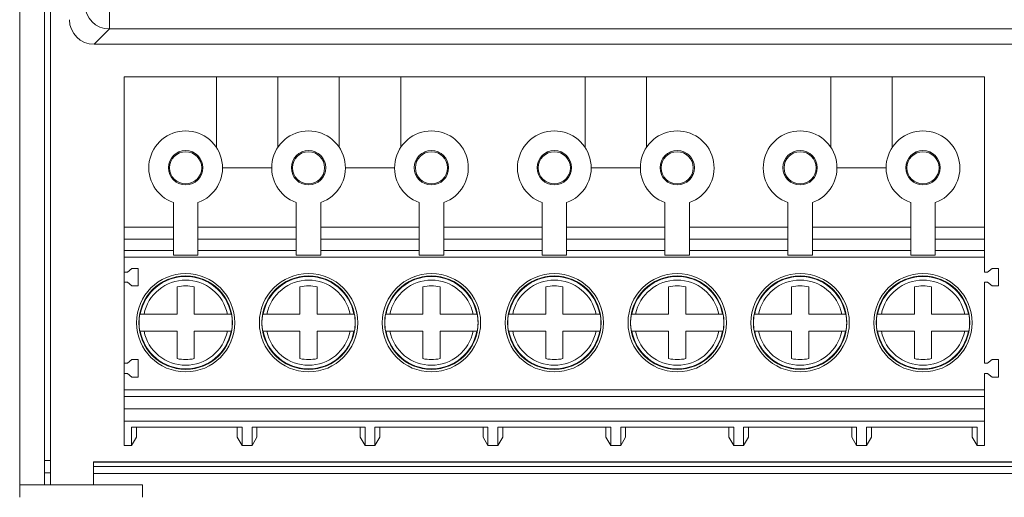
# Model space of a CAD drawing. Header units: millimetres. Extents: x 10 to 277, y 8 to 208.
# Tile 6 of 61: x 35 to 55, y 128 to 137. Entities that reach past the tile are written whole.
import ezdxf

# ---------------------------------------------------------------- set-up
doc = ezdxf.new("R2010")
doc.units = ezdxf.units.MM

msp = doc.modelspace()

# ---------------------------------------------------------------- linework, layer by layer
at = {"color": 7, "linetype": 'Continuous', "lineweight": 15}
for p, q in [((34.703, 127.981), (34.703, 151.931)), ((35.203, 127.981), (35.203, 151.931)), ((35.328, 151.931), (35.328, 127.981)), ((36.526, 137.254), (36.526, 137.753)), ((36.526, 137.254), (36.214, 136.942)), ((102.631, 137.254), (36.526, 137.254)), ((102.943, 136.942), (36.214, 136.942)), ((36.828, 136.281), (38.703, 136.281)), ((36.828, 133.224), (36.828, 136.281)), ((38.703, 136.281), (39.953, 136.281)), ((39.953, 136.281), (41.203, 136.281)), ((41.203, 136.281), (42.453, 136.281)), ((42.453, 136.281), (46.203, 136.281)), ((46.203, 136.281), (47.453, 136.281)), ((47.453, 136.281), (51.203, 136.281)), ((51.203, 136.281), (52.453, 136.281)), ((52.453, 136.281), (54.328, 136.281)), ((54.328, 136.281), (54.328, 133.224)), ((38.828, 134.431), (39.828, 134.431)), ((41.328, 134.431), (42.328, 134.431)), ((46.328, 134.431), (47.328, 134.431)), ((51.328, 134.431), (52.328, 134.431)), ((37.828, 132.652), (37.828, 133.724)), ((38.328, 133.724), (38.328, 132.652)), ((40.328, 132.652), (40.328, 133.724)), ((40.828, 133.724), (40.828, 132.652)), ((42.828, 132.652), (42.828, 133.724)), ((43.328, 133.724), (43.328, 132.652)), ((45.328, 132.652), (45.328, 133.724)), ((45.828, 133.724), (45.828, 132.652)), ((47.828, 132.652), (47.828, 133.724)), ((48.328, 133.724), (48.328, 132.652)), ((50.328, 132.652), (50.328, 133.724)), ((50.828, 133.724), (50.828, 132.652)), ((52.828, 132.652), (52.828, 133.724)), ((53.328, 133.724), (53.328, 132.652)), ((36.828, 133.224), (37.828, 133.224)), ((36.828, 132.976), (36.828, 133.224)), ((38.328, 133.224), (40.328, 133.224)), ((40.828, 133.224), (42.828, 133.224)), ((43.328, 133.224), (45.328, 133.224)), ((45.828, 133.224), (47.828, 133.224)), ((48.328, 133.224), (50.328, 133.224)), ((50.828, 133.224), (52.828, 133.224)), ((53.328, 133.224), (54.328, 133.224)), ((54.328, 133.224), (54.328, 132.976)), ((36.828, 132.976), (37.828, 132.976)), ((36.828, 132.75), (36.828, 132.976)), ((38.328, 132.976), (40.328, 132.976)), ((40.828, 132.976), (42.828, 132.976)), ((45.328, 132.976), (43.328, 132.976)), ((45.828, 132.976), (47.828, 132.976)), ((50.328, 132.976), (48.328, 132.976)), ((50.828, 132.976), (52.828, 132.976)), ((53.328, 132.976), (54.328, 132.976)), ((54.328, 132.976), (54.328, 132.75)), ((37.828, 132.75), (36.828, 132.75)), ((36.828, 132.75), (36.828, 132.613)), ((36.828, 132.613), (54.328, 132.613)), ((36.828, 132.309), (36.828, 132.613)), ((38.328, 132.652), (37.828, 132.652)), ((40.328, 132.75), (38.328, 132.75)), ((40.828, 132.652), (40.328, 132.652)), ((42.828, 132.75), (40.828, 132.75)), ((43.328, 132.652), (42.828, 132.652)), ((45.328, 132.75), (43.328, 132.75)), ((45.828, 132.652), (45.328, 132.652)), ((47.828, 132.75), (45.828, 132.75)), ((48.328, 132.652), (47.828, 132.652)), ((50.328, 132.75), (48.328, 132.75)), ((50.828, 132.652), (50.328, 132.652)), ((52.828, 132.75), (50.828, 132.75)), ((53.328, 132.652), (52.828, 132.652)), ((54.328, 132.75), (53.328, 132.75)), ((54.328, 132.613), (54.328, 132.75)), ((54.328, 132.613), (54.328, 132.309)), ((36.893, 132.309), (36.828, 132.309)), ((36.828, 132.102), (36.828, 132.309)), ((36.982, 132.384), (36.893, 132.309)), ((37.113, 132.384), (36.982, 132.384)), ((37.113, 132.027), (37.113, 132.384)), ((54.328, 132.309), (54.393, 132.309)), ((54.393, 132.309), (54.482, 132.384)), ((54.613, 132.384), (54.482, 132.384)), ((54.613, 132.384), (54.613, 132.027)), ((36.828, 132.102), (36.893, 132.102)), ((36.828, 130.457), (36.828, 132.102)), ((36.893, 132.102), (36.982, 132.027)), ((36.982, 132.027), (37.113, 132.027)), ((37.903, 132.01), (37.903, 131.456)), ((38.253, 132.01), (38.253, 131.456)), ((40.403, 132.01), (40.403, 131.456)), ((40.753, 132.01), (40.753, 131.456)), ((42.903, 132.01), (42.903, 131.456)), ((43.253, 131.456), (43.253, 132.01)), ((45.403, 132.01), (45.403, 131.456)), ((45.753, 131.456), (45.753, 132.01)), ((47.903, 132.01), (47.903, 131.456)), ((48.253, 131.456), (48.253, 132.01)), ((50.403, 132.01), (50.403, 131.456)), ((50.753, 132.01), (50.753, 131.456)), ((52.903, 132.01), (52.903, 131.456)), ((53.253, 131.456), (53.253, 132.01)), ((54.393, 132.102), (54.328, 132.102)), ((54.328, 132.102), (54.328, 130.457)), ((54.482, 132.027), (54.393, 132.102)), ((54.482, 132.027), (54.613, 132.027)), ((37.231, 131.456), (37.903, 131.456)), ((38.926, 131.456), (38.253, 131.456)), ((39.731, 131.456), (40.403, 131.456)), ((41.426, 131.456), (40.753, 131.456)), ((42.231, 131.456), (42.903, 131.456)), ((43.253, 131.456), (43.926, 131.456)), ((44.731, 131.456), (45.403, 131.456)), ((45.753, 131.456), (46.426, 131.456)), ((47.231, 131.456), (47.903, 131.456)), ((48.253, 131.456), (48.926, 131.456)), ((49.731, 131.456), (50.403, 131.456)), ((51.426, 131.456), (50.753, 131.456)), ((52.231, 131.456), (52.903, 131.456)), ((53.253, 131.456), (53.926, 131.456)), ((37.903, 131.106), (37.231, 131.106)), ((37.903, 131.106), (37.903, 130.552)), ((38.253, 130.552), (38.253, 131.106)), ((38.926, 131.106), (38.253, 131.106)), ((40.403, 131.106), (39.731, 131.106)), ((40.403, 131.106), (40.403, 130.552)), ((40.753, 130.552), (40.753, 131.106)), ((41.426, 131.106), (40.753, 131.106)), ((42.231, 131.106), (42.903, 131.106)), ((42.903, 130.552), (42.903, 131.106)), ((43.253, 130.552), (43.253, 131.106)), ((43.926, 131.106), (43.253, 131.106)), ((44.731, 131.106), (45.403, 131.106)), ((45.403, 130.552), (45.403, 131.106)), ((45.753, 130.552), (45.753, 131.106)), ((46.426, 131.106), (45.753, 131.106)), ((47.231, 131.106), (47.903, 131.106)), ((47.903, 130.552), (47.903, 131.106)), ((48.253, 130.552), (48.253, 131.106)), ((48.926, 131.106), (48.253, 131.106)), ((50.403, 131.106), (49.731, 131.106)), ((50.403, 131.106), (50.403, 130.552)), ((50.753, 130.552), (50.753, 131.106)), ((51.426, 131.106), (50.753, 131.106)), ((52.231, 131.106), (52.903, 131.106)), ((52.903, 130.552), (52.903, 131.106)), ((53.253, 130.552), (53.253, 131.106)), ((53.926, 131.106), (53.253, 131.106)), ((36.893, 130.457), (36.828, 130.457)), ((36.828, 130.25), (36.828, 130.457)), ((36.982, 130.532), (36.893, 130.457)), ((37.113, 130.532), (36.982, 130.532)), ((37.113, 130.175), (37.113, 130.532)), ((54.328, 130.457), (54.393, 130.457)), ((54.393, 130.457), (54.482, 130.532)), ((54.613, 130.532), (54.482, 130.532)), ((54.613, 130.532), (54.613, 130.175)), ((36.828, 130.25), (36.893, 130.25)), ((36.828, 129.918), (36.828, 130.25)), ((36.893, 130.25), (36.982, 130.175)), ((54.393, 130.25), (54.328, 130.25)), ((54.328, 130.25), (54.328, 129.918)), ((54.482, 130.175), (54.393, 130.25)), ((36.982, 130.175), (37.113, 130.175)), ((54.482, 130.175), (54.613, 130.175)), ((54.328, 129.918), (36.828, 129.918)), ((36.828, 129.918), (36.828, 129.781)), ((54.328, 129.781), (54.328, 129.918)), ((54.328, 129.781), (36.828, 129.781)), ((36.828, 129.528), (36.828, 129.781)), ((54.328, 129.781), (54.328, 129.528)), ((36.828, 129.528), (54.328, 129.528)), ((36.828, 129.528), (36.828, 129.281)), ((54.328, 129.281), (54.328, 129.528)), ((36.828, 129.281), (54.328, 129.281)), ((36.828, 129.281), (36.828, 128.781)), ((54.328, 128.781), (54.328, 129.281)), ((36.978, 129.156), (39.228, 129.156)), ((36.978, 128.781), (36.978, 129.156)), ((37.078, 129.156), (37.078, 128.954)), ((39.128, 128.954), (39.128, 129.156)), ((39.228, 129.156), (39.228, 128.781)), ((39.428, 129.156), (41.728, 129.156)), ((39.428, 128.781), (39.428, 129.156)), ((39.528, 129.156), (39.528, 128.954)), ((41.628, 128.954), (41.628, 129.156)), ((41.728, 129.156), (41.728, 128.781)), ((41.928, 129.156), (44.228, 129.156)), ((41.928, 128.781), (41.928, 129.156)), ((42.028, 129.156), (42.028, 128.954)), ((44.128, 128.954), (44.128, 129.156)), ((44.228, 129.156), (44.228, 128.781)), ((44.428, 129.156), (46.728, 129.156)), ((44.428, 128.781), (44.428, 129.156)), ((44.528, 129.156), (44.528, 128.954)), ((46.628, 128.954), (46.628, 129.156)), ((46.728, 129.156), (46.728, 128.781)), ((46.928, 129.156), (49.228, 129.156)), ((46.928, 128.781), (46.928, 129.156)), ((47.028, 129.156), (47.028, 128.954)), ((49.128, 128.954), (49.128, 129.156)), ((49.228, 129.156), (49.228, 128.781)), ((49.428, 129.156), (51.728, 129.156)), ((49.428, 128.781), (49.428, 129.156)), ((49.528, 129.156), (49.528, 128.954)), ((51.628, 128.954), (51.628, 129.156)), ((51.728, 129.156), (51.728, 128.781)), ((51.928, 129.156), (54.178, 129.156)), ((51.928, 128.781), (51.928, 129.156)), ((52.028, 129.156), (52.028, 128.954)), ((54.078, 128.954), (54.078, 129.156)), ((54.178, 129.156), (54.178, 128.781)), ((37.078, 128.954), (36.978, 128.781)), ((39.128, 128.954), (39.228, 128.781)), ((39.528, 128.954), (39.428, 128.781)), ((41.628, 128.954), (41.728, 128.781)), ((42.028, 128.954), (41.928, 128.781)), ((44.128, 128.954), (44.228, 128.781)), ((44.528, 128.954), (44.428, 128.781)), ((46.628, 128.954), (46.728, 128.781)), ((47.028, 128.954), (46.928, 128.781)), ((49.128, 128.954), (49.228, 128.781)), ((49.528, 128.954), (49.428, 128.781)), ((51.628, 128.954), (51.728, 128.781)), ((52.028, 128.954), (51.928, 128.781)), ((54.178, 128.781), (54.078, 128.954)), ((36.828, 128.781), (36.978, 128.781)), ((39.428, 128.781), (39.228, 128.781)), ((41.928, 128.781), (41.728, 128.781)), ((44.428, 128.781), (44.228, 128.781)), ((46.928, 128.781), (46.728, 128.781)), ((49.428, 128.781), (49.228, 128.781)), ((51.928, 128.781), (51.728, 128.781)), ((54.178, 128.781), (54.328, 128.781)), ((36.203, 128.447), (36.203, 128.455)), ((36.203, 128.447), (102.953, 128.447)), ((36.203, 128.36), (36.203, 128.447)), ((35.203, 128.228), (35.328, 128.228)), ((102.953, 128.36), (36.203, 128.36)), ((36.203, 128.215), (36.203, 128.36)), ((36.203, 127.981), (36.203, 128.215)), ((102.953, 128.215), (36.203, 128.215)), ((34.703, 127.981), (37.203, 127.981))]:
    msp.add_line(p, q, dxfattribs=at)
for centre, radius in [((38.078, 134.431), 0.35), ((38.078, 134.431), 0.327), ((40.578, 134.431), 0.35), ((40.578, 134.431), 0.327), ((43.078, 134.431), 0.35), ((43.078, 134.431), 0.327), ((45.578, 134.431), 0.35), ((45.578, 134.431), 0.327), ((48.078, 134.431), 0.35), ((48.078, 134.431), 0.327), ((50.578, 134.431), 0.35), ((50.578, 134.431), 0.327), ((53.078, 134.431), 0.35), ((53.078, 134.431), 0.327), ((38.078, 131.281), 1), ((38.078, 131.281), 0.95), ((40.578, 131.281), 1), ((40.578, 131.281), 0.95), ((43.078, 131.281), 1), ((43.078, 131.281), 0.95), ((45.578, 131.281), 1), ((45.578, 131.281), 0.95), ((48.078, 131.281), 1), ((48.078, 131.281), 0.95), ((50.578, 131.281), 1), ((50.578, 131.281), 0.95), ((53.078, 131.281), 1), ((53.078, 131.281), 0.95)]:
    msp.add_circle(centre, radius, dxfattribs=at)
for centre, radius, start, end in [((36.527, 137.754), 0.501, 180.1276, 269.8724), ((38.078, 134.431), 0.75, 289.4712, 250.5288), ((40.578, 134.431), 0.75, 289.4712, 250.5288), ((43.078, 134.431), 0.75, 289.4712, 250.5288), ((45.578, 134.431), 0.75, 289.4712, 250.5288), ((48.078, 134.431), 0.75, 289.4712, 250.5288), ((50.578, 134.431), 0.75, 289.4712, 250.5288), ((53.078, 134.431), 0.75, 289.4712, 250.5288), ((38.078, 131.281), 0.94, 10.7265, 169.2735), ((40.578, 131.281), 0.94, 10.7265, 169.2735), ((43.078, 131.281), 0.94, 10.7265, 169.2735), ((45.578, 131.281), 0.94, 10.7265, 169.2735), ((48.078, 131.281), 0.94, 10.7265, 169.2735), ((50.578, 131.281), 0.94, 10.7265, 169.2735), ((53.078, 131.281), 0.94, 10.7265, 169.2735), ((38.078, 131.281), 0.75, 76.5066, 103.4934), ((40.578, 131.281), 0.75, 76.5066, 103.4934), ((43.078, 131.281), 0.75, 76.5066, 103.4934), ((45.578, 131.281), 0.75, 76.5066, 103.4934), ((48.078, 131.281), 0.75, 76.5066, 103.4934), ((50.578, 131.281), 0.75, 76.5066, 103.4934), ((53.078, 131.281), 0.75, 76.5066, 103.4934), ((38.078, 131.281), 0.948, 169.3587, 190.6413), ((38.078, 131.281), 0.948, 349.3587, 10.6413), ((40.578, 131.281), 0.948, 169.3587, 190.6413), ((40.578, 131.281), 0.948, 349.3587, 10.6413), ((43.078, 131.281), 0.948, 169.3587, 190.6413), ((43.078, 131.281), 0.948, 349.3587, 10.6413), ((45.578, 131.281), 0.948, 169.3587, 190.6413), ((45.578, 131.281), 0.948, 349.3587, 10.6413), ((48.078, 131.281), 0.948, 169.3587, 190.6413), ((48.078, 131.281), 0.948, 349.3587, 10.6413), ((50.578, 131.281), 0.948, 169.3587, 190.6413), ((50.578, 131.281), 0.948, 349.3587, 10.6413), ((53.078, 131.281), 0.948, 169.3587, 190.6413), ((53.078, 131.281), 0.948, 349.3587, 10.6413), ((38.078, 131.281), 0.94, 190.7265, 349.2735), ((40.578, 131.281), 0.94, 190.7265, 349.2735), ((43.078, 131.281), 0.94, 190.7265, 349.2735), ((45.578, 131.281), 0.94, 190.7265, 349.2735), ((48.078, 131.281), 0.94, 190.7265, 349.2735), ((50.578, 131.281), 0.94, 190.7265, 349.2735), ((53.078, 131.281), 0.94, 190.7265, 349.2735), ((38.078, 131.281), 0.75, 256.5066, 283.4934), ((40.578, 131.281), 0.75, 256.5066, 283.4934), ((43.078, 131.281), 0.75, 256.5066, 283.4934), ((45.578, 131.281), 0.75, 256.5066, 283.4934), ((48.078, 131.281), 0.75, 256.5066, 283.4934), ((50.578, 131.281), 0.75, 256.5066, 283.4934), ((53.078, 131.281), 0.75, 256.5066, 283.4934)]:
    msp.add_arc(centre, radius, start, end, dxfattribs=at)
msp.add_ellipse((36.215, 137.442), major_axis=(-0.354, -0.354), ratio=0.998099, start_param=5.498738, end_param=7.067632, dxfattribs=at)
for points, degree in [([(38.703, 136.281), (38.703, 134.845)], 1), ([(39.953, 134.845), (39.953, 136.281)], 1), ([(41.203, 136.281), (41.203, 134.845)], 1), ([(42.453, 134.845), (42.453, 136.281)], 1), ([(46.203, 136.281), (46.203, 134.845)], 1), ([(47.453, 134.845), (47.453, 136.281)], 1), ([(51.203, 136.281), (51.203, 134.845)], 1), ([(52.453, 134.845), (52.453, 136.281)], 1), ([(34.703, 134.761), (34.702, 134.761)], 1), ([(34.702, 133.072), (34.703, 133.072)], 1), ([(37.147, 131.456), (37.149, 131.456), (37.152, 131.456), (37.155, 131.456)], 3), ([(39.002, 131.456), (39.005, 131.456), (39.007, 131.456), (39.01, 131.456)], 3), ([(39.647, 131.456), (39.649, 131.456), (39.652, 131.456), (39.655, 131.456)], 3), ([(41.502, 131.456), (41.505, 131.456), (41.507, 131.456), (41.51, 131.456)], 3), ([(42.147, 131.456), (42.149, 131.456), (42.152, 131.456), (42.155, 131.456)], 3), ([(44.002, 131.456), (44.005, 131.456), (44.007, 131.456), (44.01, 131.456)], 3), ([(44.647, 131.456), (44.649, 131.456), (44.652, 131.456), (44.655, 131.456)], 3), ([(46.502, 131.456), (46.505, 131.456), (46.507, 131.456), (46.51, 131.456)], 3), ([(47.147, 131.456), (47.149, 131.456), (47.152, 131.456), (47.155, 131.456)], 3), ([(49.002, 131.456), (49.005, 131.456), (49.007, 131.456), (49.01, 131.456)], 3), ([(49.647, 131.456), (49.649, 131.456), (49.652, 131.456), (49.655, 131.456)], 3), ([(51.502, 131.456), (51.505, 131.456), (51.507, 131.456), (51.51, 131.456)], 3), ([(52.147, 131.456), (52.149, 131.456), (52.152, 131.456), (52.155, 131.456)], 3), ([(54.002, 131.456), (54.005, 131.456), (54.007, 131.456), (54.01, 131.456)], 3), ([(37.155, 131.106), (37.152, 131.106), (37.149, 131.106), (37.147, 131.106)], 3), ([(39.01, 131.106), (39.007, 131.106), (39.005, 131.106), (39.002, 131.106)], 3), ([(39.655, 131.106), (39.652, 131.106), (39.649, 131.106), (39.647, 131.106)], 3), ([(41.51, 131.106), (41.507, 131.106), (41.505, 131.106), (41.502, 131.106)], 3), ([(42.155, 131.106), (42.152, 131.106), (42.149, 131.106), (42.147, 131.106)], 3), ([(44.01, 131.106), (44.007, 131.106), (44.005, 131.106), (44.002, 131.106)], 3), ([(44.655, 131.106), (44.652, 131.106), (44.649, 131.106), (44.647, 131.106)], 3), ([(46.51, 131.106), (46.507, 131.106), (46.505, 131.106), (46.502, 131.106)], 3), ([(47.155, 131.106), (47.152, 131.106), (47.149, 131.106), (47.147, 131.106)], 3), ([(49.01, 131.106), (49.007, 131.106), (49.005, 131.106), (49.002, 131.106)], 3), ([(49.655, 131.106), (49.652, 131.106), (49.649, 131.106), (49.647, 131.106)], 3), ([(51.51, 131.106), (51.507, 131.106), (51.505, 131.106), (51.502, 131.106)], 3), ([(52.155, 131.106), (52.152, 131.106), (52.149, 131.106), (52.147, 131.106)], 3), ([(54.01, 131.106), (54.007, 131.106), (54.005, 131.106), (54.002, 131.106)], 3), ([(35.328, 128.478), (35.203, 128.478)], 1), ([(102.953, 128.455), (36.203, 128.455)], 1)]:
    msp.add_open_spline(points, degree=degree, dxfattribs=at)
for points, knots in [([(37.231, 131.456), (37.271, 131.651), (37.378, 131.826), (37.686, 132.077), (37.879, 132.146), (38.277, 132.146), (38.47, 132.077), (38.779, 131.826), (38.885, 131.651), (38.926, 131.456)], [0, 0, 0, 0, 0.25, 0.25, 0.5, 0.5, 0.75, 0.75, 1, 1, 1, 1]), ([(39.731, 131.456), (39.771, 131.651), (39.878, 131.826), (40.186, 132.077), (40.379, 132.146), (40.777, 132.146), (40.97, 132.077), (41.279, 131.826), (41.385, 131.651), (41.426, 131.456)], [0, 0, 0, 0, 0.25, 0.25, 0.5, 0.5, 0.75, 0.75, 1, 1, 1, 1]), ([(42.231, 131.456), (42.271, 131.651), (42.378, 131.826), (42.686, 132.077), (42.879, 132.146), (43.277, 132.146), (43.47, 132.077), (43.779, 131.826), (43.885, 131.651), (43.926, 131.456)], [0, 0, 0, 0, 0.25, 0.25, 0.5, 0.5, 0.75, 0.75, 1, 1, 1, 1]), ([(44.731, 131.456), (44.771, 131.651), (44.878, 131.826), (45.186, 132.077), (45.379, 132.146), (45.777, 132.146), (45.97, 132.077), (46.279, 131.826), (46.385, 131.651), (46.426, 131.456)], [0, 0, 0, 0, 0.25, 0.25, 0.5, 0.5, 0.75, 0.75, 1, 1, 1, 1]), ([(47.231, 131.456), (47.271, 131.651), (47.378, 131.826), (47.686, 132.077), (47.879, 132.146), (48.277, 132.146), (48.47, 132.077), (48.779, 131.826), (48.885, 131.651), (48.926, 131.456)], [0, 0, 0, 0, 0.25, 0.25, 0.5, 0.5, 0.75, 0.75, 1, 1, 1, 1]), ([(49.731, 131.456), (49.771, 131.651), (49.878, 131.826), (50.186, 132.077), (50.379, 132.146), (50.777, 132.146), (50.97, 132.077), (51.279, 131.826), (51.385, 131.651), (51.426, 131.456)], [0, 0, 0, 0, 0.25, 0.25, 0.5, 0.5, 0.75, 0.75, 1, 1, 1, 1]), ([(52.231, 131.456), (52.271, 131.651), (52.378, 131.826), (52.686, 132.077), (52.879, 132.146), (53.277, 132.146), (53.47, 132.077), (53.779, 131.826), (53.885, 131.651), (53.926, 131.456)], [0, 0, 0, 0, 0.25, 0.25, 0.5, 0.5, 0.75, 0.75, 1, 1, 1, 1]), ([(37.155, 131.456), (37.155, 131.456), (37.156, 131.456), (37.159, 131.456), (37.162, 131.456), (37.166, 131.456), (37.172, 131.456), (37.177, 131.456), (37.183, 131.456), (37.19, 131.456), (37.198, 131.456), (37.206, 131.456), (37.214, 131.456), (37.22, 131.456), (37.225, 131.456), (37.231, 131.456)], [0, 0, 0, 0, 0.000049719, 0.000049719, 0.000049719, 0.000099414, 0.000099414, 0.000099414, 0.0001494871, 0.0001494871, 0.0001494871, 0.0002004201, 0.0002004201, 0.0002004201, 0.0002340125, 0.0002340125, 0.0002340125, 0.0002340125]), ([(38.926, 131.456), (38.934, 131.456), (38.943, 131.456), (38.951, 131.456), (38.96, 131.456), (38.967, 131.456), (38.974, 131.456), (38.981, 131.456), (38.987, 131.456), (38.991, 131.456), (38.996, 131.456), (38.999, 131.456), (39.001, 131.456), (39.002, 131.456), (39.002, 131.456), (39.002, 131.456)], [0, 0, 0, 0, 0.0000521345, 0.0000521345, 0.0000521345, 0.0001043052, 0.0001043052, 0.0001043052, 0.0001559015, 0.0001559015, 0.0001559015, 0.0002065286, 0.0002065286, 0.0002065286, 0.0002340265, 0.0002340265, 0.0002340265, 0.0002340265]), ([(39.655, 131.456), (39.655, 131.456), (39.656, 131.456), (39.659, 131.456), (39.662, 131.456), (39.666, 131.456), (39.672, 131.456), (39.677, 131.456), (39.683, 131.456), (39.69, 131.456), (39.698, 131.456), (39.706, 131.456), (39.714, 131.456), (39.72, 131.456), (39.725, 131.456), (39.731, 131.456)], [0, 0, 0, 0, 0.000049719, 0.000049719, 0.000049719, 0.000099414, 0.000099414, 0.000099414, 0.0001494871, 0.0001494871, 0.0001494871, 0.0002004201, 0.0002004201, 0.0002004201, 0.0002340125, 0.0002340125, 0.0002340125, 0.0002340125]), ([(41.426, 131.456), (41.434, 131.456), (41.443, 131.456), (41.451, 131.456), (41.46, 131.456), (41.467, 131.456), (41.474, 131.456), (41.481, 131.456), (41.487, 131.456), (41.491, 131.456), (41.496, 131.456), (41.499, 131.456), (41.501, 131.456), (41.502, 131.456), (41.502, 131.456), (41.502, 131.456)], [0, 0, 0, 0, 0.0000521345, 0.0000521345, 0.0000521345, 0.0001043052, 0.0001043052, 0.0001043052, 0.0001559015, 0.0001559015, 0.0001559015, 0.0002065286, 0.0002065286, 0.0002065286, 0.0002340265, 0.0002340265, 0.0002340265, 0.0002340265]), ([(42.155, 131.456), (42.155, 131.456), (42.156, 131.456), (42.159, 131.456), (42.162, 131.456), (42.166, 131.456), (42.172, 131.456), (42.177, 131.456), (42.183, 131.456), (42.19, 131.456), (42.198, 131.456), (42.206, 131.456), (42.214, 131.456), (42.22, 131.456), (42.225, 131.456), (42.231, 131.456)], [0, 0, 0, 0, 0.000049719, 0.000049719, 0.000049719, 0.000099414, 0.000099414, 0.000099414, 0.0001494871, 0.0001494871, 0.0001494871, 0.0002004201, 0.0002004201, 0.0002004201, 0.0002340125, 0.0002340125, 0.0002340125, 0.0002340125]), ([(43.926, 131.456), (43.934, 131.456), (43.943, 131.456), (43.951, 131.456), (43.96, 131.456), (43.967, 131.456), (43.974, 131.456), (43.981, 131.456), (43.987, 131.456), (43.991, 131.456), (43.996, 131.456), (43.999, 131.456), (44.001, 131.456), (44.002, 131.456), (44.002, 131.456), (44.002, 131.456)], [0, 0, 0, 0, 0.0000521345, 0.0000521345, 0.0000521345, 0.0001043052, 0.0001043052, 0.0001043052, 0.0001559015, 0.0001559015, 0.0001559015, 0.0002065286, 0.0002065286, 0.0002065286, 0.0002340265, 0.0002340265, 0.0002340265, 0.0002340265]), ([(44.655, 131.456), (44.655, 131.456), (44.656, 131.456), (44.659, 131.456), (44.662, 131.456), (44.666, 131.456), (44.672, 131.456), (44.677, 131.456), (44.683, 131.456), (44.69, 131.456), (44.698, 131.456), (44.706, 131.456), (44.714, 131.456), (44.72, 131.456), (44.725, 131.456), (44.731, 131.456)], [0, 0, 0, 0, 0.000049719, 0.000049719, 0.000049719, 0.000099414, 0.000099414, 0.000099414, 0.0001494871, 0.0001494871, 0.0001494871, 0.0002004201, 0.0002004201, 0.0002004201, 0.0002340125, 0.0002340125, 0.0002340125, 0.0002340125]), ([(46.426, 131.456), (46.434, 131.456), (46.443, 131.456), (46.451, 131.456), (46.46, 131.456), (46.467, 131.456), (46.474, 131.456), (46.481, 131.456), (46.487, 131.456), (46.491, 131.456), (46.496, 131.456), (46.499, 131.456), (46.501, 131.456), (46.502, 131.456), (46.502, 131.456), (46.502, 131.456)], [0, 0, 0, 0, 0.0000521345, 0.0000521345, 0.0000521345, 0.0001043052, 0.0001043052, 0.0001043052, 0.0001559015, 0.0001559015, 0.0001559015, 0.0002065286, 0.0002065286, 0.0002065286, 0.0002340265, 0.0002340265, 0.0002340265, 0.0002340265]), ([(47.155, 131.456), (47.155, 131.456), (47.156, 131.456), (47.159, 131.456), (47.162, 131.456), (47.166, 131.456), (47.172, 131.456), (47.177, 131.456), (47.183, 131.456), (47.19, 131.456), (47.198, 131.456), (47.206, 131.456), (47.214, 131.456), (47.22, 131.456), (47.225, 131.456), (47.231, 131.456)], [0, 0, 0, 0, 0.000049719, 0.000049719, 0.000049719, 0.000099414, 0.000099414, 0.000099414, 0.0001494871, 0.0001494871, 0.0001494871, 0.0002004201, 0.0002004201, 0.0002004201, 0.0002340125, 0.0002340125, 0.0002340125, 0.0002340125]), ([(48.926, 131.456), (48.934, 131.456), (48.943, 131.456), (48.951, 131.456), (48.96, 131.456), (48.967, 131.456), (48.974, 131.456), (48.981, 131.456), (48.987, 131.456), (48.991, 131.456), (48.996, 131.456), (48.999, 131.456), (49.001, 131.456), (49.002, 131.456), (49.002, 131.456), (49.002, 131.456)], [0, 0, 0, 0, 0.0000521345, 0.0000521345, 0.0000521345, 0.0001043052, 0.0001043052, 0.0001043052, 0.0001559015, 0.0001559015, 0.0001559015, 0.0002065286, 0.0002065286, 0.0002065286, 0.0002340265, 0.0002340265, 0.0002340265, 0.0002340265]), ([(49.655, 131.456), (49.655, 131.456), (49.656, 131.456), (49.659, 131.456), (49.662, 131.456), (49.666, 131.456), (49.672, 131.456), (49.677, 131.456), (49.683, 131.456), (49.69, 131.456), (49.698, 131.456), (49.706, 131.456), (49.714, 131.456), (49.72, 131.456), (49.725, 131.456), (49.731, 131.456)], [0, 0, 0, 0, 0.000049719, 0.000049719, 0.000049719, 0.000099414, 0.000099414, 0.000099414, 0.0001494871, 0.0001494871, 0.0001494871, 0.0002004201, 0.0002004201, 0.0002004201, 0.0002340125, 0.0002340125, 0.0002340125, 0.0002340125]), ([(51.426, 131.456), (51.434, 131.456), (51.443, 131.456), (51.451, 131.456), (51.46, 131.456), (51.467, 131.456), (51.474, 131.456), (51.481, 131.456), (51.487, 131.456), (51.491, 131.456), (51.496, 131.456), (51.499, 131.456), (51.501, 131.456), (51.502, 131.456), (51.502, 131.456), (51.502, 131.456)], [0, 0, 0, 0, 0.0000521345, 0.0000521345, 0.0000521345, 0.0001043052, 0.0001043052, 0.0001043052, 0.0001559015, 0.0001559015, 0.0001559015, 0.0002065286, 0.0002065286, 0.0002065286, 0.0002340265, 0.0002340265, 0.0002340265, 0.0002340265]), ([(52.155, 131.456), (52.155, 131.456), (52.156, 131.456), (52.159, 131.456), (52.162, 131.456), (52.166, 131.456), (52.172, 131.456), (52.177, 131.456), (52.183, 131.456), (52.19, 131.456), (52.198, 131.456), (52.206, 131.456), (52.214, 131.456), (52.22, 131.456), (52.225, 131.456), (52.231, 131.456)], [0, 0, 0, 0, 0.000049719, 0.000049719, 0.000049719, 0.000099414, 0.000099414, 0.000099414, 0.0001494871, 0.0001494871, 0.0001494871, 0.0002004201, 0.0002004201, 0.0002004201, 0.0002340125, 0.0002340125, 0.0002340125, 0.0002340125]), ([(53.926, 131.456), (53.934, 131.456), (53.943, 131.456), (53.951, 131.456), (53.96, 131.456), (53.967, 131.456), (53.974, 131.456), (53.981, 131.456), (53.987, 131.456), (53.991, 131.456), (53.996, 131.456), (53.999, 131.456), (54.001, 131.456), (54.002, 131.456), (54.002, 131.456), (54.002, 131.456)], [0, 0, 0, 0, 0.0000521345, 0.0000521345, 0.0000521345, 0.0001043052, 0.0001043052, 0.0001043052, 0.0001559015, 0.0001559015, 0.0001559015, 0.0002065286, 0.0002065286, 0.0002065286, 0.0002340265, 0.0002340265, 0.0002340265, 0.0002340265]), ([(37.231, 131.106), (37.222, 131.106), (37.213, 131.106), (37.205, 131.106), (37.197, 131.106), (37.189, 131.106), (37.182, 131.106), (37.176, 131.106), (37.17, 131.106), (37.165, 131.106), (37.161, 131.106), (37.158, 131.106), (37.156, 131.106), (37.155, 131.106), (37.155, 131.106), (37.155, 131.106)], [0, 0, 0, 0, 0.0000521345, 0.0000521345, 0.0000521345, 0.0001043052, 0.0001043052, 0.0001043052, 0.0001559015, 0.0001559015, 0.0001559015, 0.0002065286, 0.0002065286, 0.0002065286, 0.0002340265, 0.0002340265, 0.0002340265, 0.0002340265]), ([(38.926, 131.106), (38.885, 130.911), (38.779, 130.736), (38.47, 130.484), (38.277, 130.416), (37.879, 130.416), (37.686, 130.484), (37.378, 130.736), (37.271, 130.911), (37.231, 131.106)], [0, 0, 0, 0, 0.25, 0.25, 0.5, 0.5, 0.75, 0.75, 1, 1, 1, 1]), ([(39.002, 131.106), (39.002, 131.106), (39, 131.106), (38.998, 131.106), (38.995, 131.106), (38.99, 131.106), (38.985, 131.106), (38.98, 131.106), (38.973, 131.106), (38.966, 131.106), (38.959, 131.106), (38.951, 131.106), (38.943, 131.106), (38.937, 131.106), (38.931, 131.106), (38.926, 131.106)], [0, 0, 0, 0, 0.000049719, 0.000049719, 0.000049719, 0.000099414, 0.000099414, 0.000099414, 0.0001494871, 0.0001494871, 0.0001494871, 0.0002004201, 0.0002004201, 0.0002004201, 0.0002340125, 0.0002340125, 0.0002340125, 0.0002340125]), ([(39.731, 131.106), (39.722, 131.106), (39.713, 131.106), (39.705, 131.106), (39.697, 131.106), (39.689, 131.106), (39.682, 131.106), (39.676, 131.106), (39.67, 131.106), (39.665, 131.106), (39.661, 131.106), (39.658, 131.106), (39.656, 131.106), (39.655, 131.106), (39.655, 131.106), (39.655, 131.106)], [0, 0, 0, 0, 0.0000521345, 0.0000521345, 0.0000521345, 0.0001043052, 0.0001043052, 0.0001043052, 0.0001559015, 0.0001559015, 0.0001559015, 0.0002065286, 0.0002065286, 0.0002065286, 0.0002340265, 0.0002340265, 0.0002340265, 0.0002340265]), ([(41.426, 131.106), (41.385, 130.911), (41.279, 130.736), (40.97, 130.484), (40.777, 130.416), (40.379, 130.416), (40.186, 130.484), (39.878, 130.736), (39.771, 130.911), (39.731, 131.106)], [0, 0, 0, 0, 0.25, 0.25, 0.5, 0.5, 0.75, 0.75, 1, 1, 1, 1]), ([(41.502, 131.106), (41.502, 131.106), (41.5, 131.106), (41.498, 131.106), (41.495, 131.106), (41.49, 131.106), (41.485, 131.106), (41.48, 131.106), (41.473, 131.106), (41.466, 131.106), (41.459, 131.106), (41.451, 131.106), (41.443, 131.106), (41.437, 131.106), (41.431, 131.106), (41.426, 131.106)], [0, 0, 0, 0, 0.000049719, 0.000049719, 0.000049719, 0.000099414, 0.000099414, 0.000099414, 0.0001494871, 0.0001494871, 0.0001494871, 0.0002004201, 0.0002004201, 0.0002004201, 0.0002340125, 0.0002340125, 0.0002340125, 0.0002340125]), ([(42.231, 131.106), (42.222, 131.106), (42.213, 131.106), (42.205, 131.106), (42.197, 131.106), (42.189, 131.106), (42.182, 131.106), (42.176, 131.106), (42.17, 131.106), (42.165, 131.106), (42.161, 131.106), (42.158, 131.106), (42.156, 131.106), (42.155, 131.106), (42.155, 131.106), (42.155, 131.106)], [0, 0, 0, 0, 0.0000521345, 0.0000521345, 0.0000521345, 0.0001043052, 0.0001043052, 0.0001043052, 0.0001559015, 0.0001559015, 0.0001559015, 0.0002065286, 0.0002065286, 0.0002065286, 0.0002340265, 0.0002340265, 0.0002340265, 0.0002340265]), ([(43.926, 131.106), (43.885, 130.911), (43.779, 130.736), (43.47, 130.484), (43.277, 130.416), (42.879, 130.416), (42.686, 130.484), (42.378, 130.736), (42.271, 130.911), (42.231, 131.106)], [0, 0, 0, 0, 0.25, 0.25, 0.5, 0.5, 0.75, 0.75, 1, 1, 1, 1]), ([(44.002, 131.106), (44.002, 131.106), (44, 131.106), (43.998, 131.106), (43.995, 131.106), (43.99, 131.106), (43.985, 131.106), (43.98, 131.106), (43.973, 131.106), (43.966, 131.106), (43.959, 131.106), (43.951, 131.106), (43.943, 131.106), (43.937, 131.106), (43.931, 131.106), (43.926, 131.106)], [0, 0, 0, 0, 0.000049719, 0.000049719, 0.000049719, 0.000099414, 0.000099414, 0.000099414, 0.0001494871, 0.0001494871, 0.0001494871, 0.0002004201, 0.0002004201, 0.0002004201, 0.0002340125, 0.0002340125, 0.0002340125, 0.0002340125]), ([(44.731, 131.106), (44.722, 131.106), (44.713, 131.106), (44.705, 131.106), (44.697, 131.106), (44.689, 131.106), (44.682, 131.106), (44.676, 131.106), (44.67, 131.106), (44.665, 131.106), (44.661, 131.106), (44.658, 131.106), (44.656, 131.106), (44.655, 131.106), (44.655, 131.106), (44.655, 131.106)], [0, 0, 0, 0, 0.0000521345, 0.0000521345, 0.0000521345, 0.0001043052, 0.0001043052, 0.0001043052, 0.0001559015, 0.0001559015, 0.0001559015, 0.0002065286, 0.0002065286, 0.0002065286, 0.0002340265, 0.0002340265, 0.0002340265, 0.0002340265]), ([(46.426, 131.106), (46.385, 130.911), (46.279, 130.736), (45.97, 130.484), (45.777, 130.416), (45.379, 130.416), (45.186, 130.484), (44.878, 130.736), (44.771, 130.911), (44.731, 131.106)], [0, 0, 0, 0, 0.25, 0.25, 0.5, 0.5, 0.75, 0.75, 1, 1, 1, 1]), ([(46.502, 131.106), (46.502, 131.106), (46.5, 131.106), (46.498, 131.106), (46.495, 131.106), (46.49, 131.106), (46.485, 131.106), (46.48, 131.106), (46.473, 131.106), (46.466, 131.106), (46.459, 131.106), (46.451, 131.106), (46.443, 131.106), (46.437, 131.106), (46.431, 131.106), (46.426, 131.106)], [0, 0, 0, 0, 0.000049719, 0.000049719, 0.000049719, 0.000099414, 0.000099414, 0.000099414, 0.0001494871, 0.0001494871, 0.0001494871, 0.0002004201, 0.0002004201, 0.0002004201, 0.0002340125, 0.0002340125, 0.0002340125, 0.0002340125]), ([(47.231, 131.106), (47.222, 131.106), (47.213, 131.106), (47.205, 131.106), (47.197, 131.106), (47.189, 131.106), (47.182, 131.106), (47.176, 131.106), (47.17, 131.106), (47.165, 131.106), (47.161, 131.106), (47.158, 131.106), (47.156, 131.106), (47.155, 131.106), (47.155, 131.106), (47.155, 131.106)], [0, 0, 0, 0, 0.0000521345, 0.0000521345, 0.0000521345, 0.0001043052, 0.0001043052, 0.0001043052, 0.0001559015, 0.0001559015, 0.0001559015, 0.0002065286, 0.0002065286, 0.0002065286, 0.0002340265, 0.0002340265, 0.0002340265, 0.0002340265]), ([(48.926, 131.106), (48.885, 130.911), (48.779, 130.736), (48.47, 130.484), (48.277, 130.416), (47.879, 130.416), (47.686, 130.484), (47.378, 130.736), (47.271, 130.911), (47.231, 131.106)], [0, 0, 0, 0, 0.25, 0.25, 0.5, 0.5, 0.75, 0.75, 1, 1, 1, 1]), ([(49.002, 131.106), (49.002, 131.106), (49, 131.106), (48.998, 131.106), (48.995, 131.106), (48.99, 131.106), (48.985, 131.106), (48.98, 131.106), (48.973, 131.106), (48.966, 131.106), (48.959, 131.106), (48.951, 131.106), (48.943, 131.106), (48.937, 131.106), (48.931, 131.106), (48.926, 131.106)], [0, 0, 0, 0, 0.000049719, 0.000049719, 0.000049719, 0.000099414, 0.000099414, 0.000099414, 0.0001494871, 0.0001494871, 0.0001494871, 0.0002004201, 0.0002004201, 0.0002004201, 0.0002340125, 0.0002340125, 0.0002340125, 0.0002340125]), ([(49.731, 131.106), (49.722, 131.106), (49.713, 131.106), (49.705, 131.106), (49.697, 131.106), (49.689, 131.106), (49.682, 131.106), (49.676, 131.106), (49.67, 131.106), (49.665, 131.106), (49.661, 131.106), (49.658, 131.106), (49.656, 131.106), (49.655, 131.106), (49.655, 131.106), (49.655, 131.106)], [0, 0, 0, 0, 0.0000521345, 0.0000521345, 0.0000521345, 0.0001043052, 0.0001043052, 0.0001043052, 0.0001559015, 0.0001559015, 0.0001559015, 0.0002065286, 0.0002065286, 0.0002065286, 0.0002340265, 0.0002340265, 0.0002340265, 0.0002340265]), ([(51.426, 131.106), (51.385, 130.911), (51.279, 130.736), (50.97, 130.484), (50.777, 130.416), (50.379, 130.416), (50.186, 130.484), (49.878, 130.736), (49.771, 130.911), (49.731, 131.106)], [0, 0, 0, 0, 0.25, 0.25, 0.5, 0.5, 0.75, 0.75, 1, 1, 1, 1]), ([(51.502, 131.106), (51.502, 131.106), (51.5, 131.106), (51.498, 131.106), (51.495, 131.106), (51.49, 131.106), (51.485, 131.106), (51.48, 131.106), (51.473, 131.106), (51.466, 131.106), (51.459, 131.106), (51.451, 131.106), (51.443, 131.106), (51.437, 131.106), (51.431, 131.106), (51.426, 131.106)], [0, 0, 0, 0, 0.000049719, 0.000049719, 0.000049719, 0.000099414, 0.000099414, 0.000099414, 0.0001494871, 0.0001494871, 0.0001494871, 0.0002004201, 0.0002004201, 0.0002004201, 0.0002340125, 0.0002340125, 0.0002340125, 0.0002340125]), ([(52.231, 131.106), (52.222, 131.106), (52.213, 131.106), (52.205, 131.106), (52.197, 131.106), (52.189, 131.106), (52.182, 131.106), (52.176, 131.106), (52.17, 131.106), (52.165, 131.106), (52.161, 131.106), (52.158, 131.106), (52.156, 131.106), (52.155, 131.106), (52.155, 131.106), (52.155, 131.106)], [0, 0, 0, 0, 0.0000521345, 0.0000521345, 0.0000521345, 0.0001043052, 0.0001043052, 0.0001043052, 0.0001559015, 0.0001559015, 0.0001559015, 0.0002065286, 0.0002065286, 0.0002065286, 0.0002340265, 0.0002340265, 0.0002340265, 0.0002340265]), ([(53.926, 131.106), (53.885, 130.911), (53.779, 130.736), (53.47, 130.484), (53.277, 130.416), (52.879, 130.416), (52.686, 130.484), (52.378, 130.736), (52.271, 130.911), (52.231, 131.106)], [0, 0, 0, 0, 0.25, 0.25, 0.5, 0.5, 0.75, 0.75, 1, 1, 1, 1]), ([(54.002, 131.106), (54.002, 131.106), (54, 131.106), (53.998, 131.106), (53.995, 131.106), (53.99, 131.106), (53.985, 131.106), (53.98, 131.106), (53.973, 131.106), (53.966, 131.106), (53.959, 131.106), (53.951, 131.106), (53.943, 131.106), (53.937, 131.106), (53.931, 131.106), (53.926, 131.106)], [0, 0, 0, 0, 0.000049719, 0.000049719, 0.000049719, 0.000099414, 0.000099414, 0.000099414, 0.0001494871, 0.0001494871, 0.0001494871, 0.0002004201, 0.0002004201, 0.0002004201, 0.0002340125, 0.0002340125, 0.0002340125, 0.0002340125]), ([(34.703, 127.981), (34.703, 127.981), (34.703, 127.954), (34.703, 127.861), (34.703, 127.796), (34.703, 127.731)], [0, 0, 0, 0, 0.5, 0.5, 1, 1, 1, 1]), ([(37.203, 127.731), (37.203, 127.796), (37.203, 127.861), (37.203, 127.954), (37.203, 127.981), (37.203, 127.981)], [0, 0, 0, 0, 0.5, 0.5, 1, 1, 1, 1])]:
    msp.add_open_spline(points, degree=3, knots=knots, dxfattribs=at)

doc.saveas('drawing.dxf')
